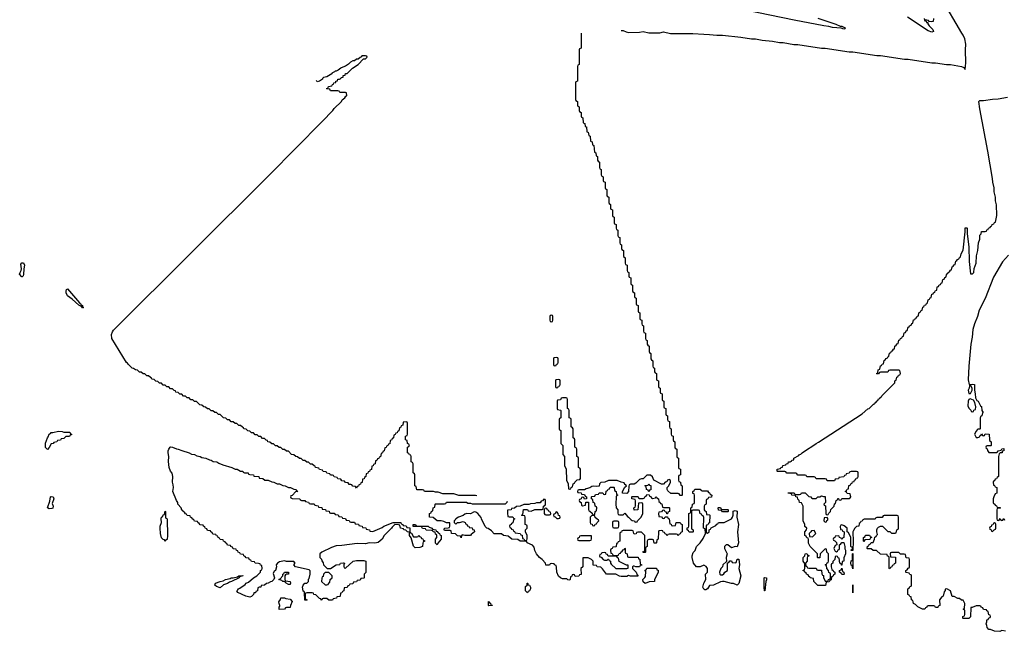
# Model space of a CAD drawing. Header units: inches. Extents: x 2550115 to 2887259, y 311850 to 494471.
# Tile 17 of 115: x 2679708 to 2690417, y 353508 to 360158. Entities that reach past the tile are written whole.
import ezdxf

# ---------------------------------------------------------------- set-up
doc = ezdxf.new("R2010")
doc.units = ezdxf.units.IN
doc.header["$MEASUREMENT"] = 0
for name, color, linetype in [('C6375', 7, 'Continuous'), ('C6385', 7, 'Continuous'), ('C6386', 7, 'Continuous'), ('C6395', 7, 'Continuous')]:
    doc.layers.add(name, color=color, linetype=linetype)

msp = doc.modelspace()

# ---------------------------------------------------------------- linework, layer by layer
at = {"layer": 'C6375', "color": 6}
msp.add_lwpolyline([(2679730, 357362), (2679708, 357390), (2679713, 357410), (2679725, 357430), (2679728, 357450), (2679721, 357499), (2679730, 357516), (2679750, 357515), (2679762, 357490), (2679752, 357448), (2679750, 357386), (2679746, 357374), (2679737, 357363)], close=True, dxfattribs=at)
msp.add_lwpolyline([(2680000, 355496), (2679990, 355506), (2679990, 355554), (2680000, 355583)], dxfattribs=at)
at = {"layer": 'C6385', "color": 6}
for points in [[(2685814, 360000), (2685814, 359850), (2685798, 359842), (2685794, 359830), (2685794, 359670), (2685778, 359662), (2685774, 359650), (2685774, 359490), (2685758, 359482), (2685754, 359470), (2685754, 359290), (2685758, 359278), (2685774, 359270), (2685774, 359230), (2685778, 359218), (2685794, 359210), (2685794, 359170), (2685798, 359158), (2685814, 359150), (2685814, 359110), (2685818, 359098), (2685832, 359092), (2685838, 359038), (2685854, 359030), (2685858, 358998), (2685872, 358992), (2685878, 358938), (2685890, 358934), (2685898, 358898), (2685912, 358890), (2685918, 358838), (2685934, 358830), (2685938, 358798), (2685952, 358790), (2685958, 358718), (2685974, 358710), (2685978, 358678), (2685994, 358670), (2685994, 358630), (2685998, 358618), (2686014, 358610), (2686014, 358550), (2686018, 358538), (2686034, 358530), (2686034, 358470), (2686038, 358458), (2686054, 358450), (2686054, 358410), (2686058, 358398), (2686074, 358390), (2686074, 358330), (2686078, 358318), (2686094, 358310), (2686094, 358250), (2686098, 358238), (2686114, 358230), (2686114, 358170), (2686118, 358158), (2686134, 358150), (2686134, 358110), (2686138, 358098), (2686154, 358090), (2686154, 358030), (2686158, 358018), (2686174, 358010), (2686174, 357950), (2686178, 357938), (2686194, 357930), (2686194, 357890), (2686198, 357878), (2686214, 357870), (2686214, 357810), (2686218, 357798), (2686234, 357790), (2686234, 357730), (2686238, 357718), (2686254, 357710), (2686254, 357670), (2686258, 357658), (2686274, 357650), (2686274, 357590), (2686278, 357578), (2686294, 357570), (2686294, 357510), (2686298, 357498), (2686314, 357490), (2686314, 357430), (2686318, 357418), (2686334, 357410), (2686334, 357370), (2686338, 357358), (2686354, 357350), (2686354, 357290), (2686358, 357278), (2686374, 357270), (2686374, 357210), (2686378, 357198), (2686394, 357190), (2686394, 357150), (2686398, 357138), (2686414, 357130), (2686414, 357070), (2686418, 357058), (2686434, 357050), (2686434, 356990), (2686438, 356978), (2686454, 356970), (2686454, 356910), (2686458, 356898), (2686474, 356890), (2686474, 356850), (2686478, 356838), (2686494, 356830), (2686494, 356770), (2686498, 356758), (2686514, 356750), (2686514, 356690), (2686518, 356678), (2686534, 356670), (2686534, 356630), (2686538, 356618), (2686554, 356610), (2686554, 356550), (2686558, 356538), (2686574, 356530), (2686574, 356470), (2686578, 356458), (2686594, 356450), (2686594, 356390), (2686598, 356378), (2686614, 356370), (2686614, 356330), (2686618, 356318), (2686634, 356310), (2686634, 356250), (2686638, 356238), (2686654, 356230), (2686654, 356170), (2686658, 356158), (2686674, 356150), (2686674, 356110), (2686678, 356098), (2686694, 356090), (2686694, 356030), (2686698, 356018), (2686714, 356010), (2686714, 355950), (2686718, 355938), (2686734, 355930), (2686734, 355870), (2686738, 355858), (2686754, 355850), (2686754, 355810), (2686758, 355798), (2686774, 355790), (2686774, 355730), (2686778, 355718), (2686794, 355710), (2686794, 355650), (2686798, 355638), (2686814, 355630), (2686814, 355590), (2686818, 355578), (2686834, 355570), (2686834, 355510), (2686838, 355498), (2686854, 355490), (2686854, 355410), (2686858, 355398), (2686874, 355390), (2686874, 355290), (2686878, 355278), (2686894, 355270), (2686894, 355210), (2686878, 355202), (2686874, 355190), (2686874, 355150), (2686878, 355138), (2686894, 355130), (2686898, 355098), (2686914, 355090), (2686914, 354990), (2686910, 354986), (2686890, 354986), (2686882, 355002), (2686870, 355006), (2686790, 355006), (2686756, 355036), (2686749, 355049), (2686749, 355070), (2686768, 355090), (2686788, 355130), (2686787, 355147), (2686776, 355156), (2686770, 355158), (2686754, 355150), (2686745, 355135), (2686730, 355128), (2686711, 355109), (2686689, 355109), (2686606, 355150), (2686590, 355186), (2686570, 355206), (2686530, 355206), (2686490, 355166), (2686470, 355166), (2686450, 355158), (2686410, 355118), (2686390, 355108), (2686353, 355107), (2686338, 355102), (2686333, 355087), (2686331, 355029), (2686310, 355006), (2686266, 355010), (2686266, 355030), (2686290, 355074), (2686306, 355090), (2686302, 355102), (2686290, 355106), (2686282, 355122), (2686248, 355128), (2686207, 355147), (2686113, 355147), (2686072, 355128), (2686030, 355126), (2686014, 355110), (2686010, 355088), (2685978, 355082), (2685950, 355088), (2685930, 355082), (2685910, 355069), (2685870, 355058), (2685850, 355046), (2685790, 355046), (2685778, 355042), (2685774, 355030), (2685778, 355018), (2685813, 355013), (2685818, 354998), (2685850, 354994), (2685858, 354978), (2685874, 354970), (2685873, 354947), (2685850, 354946), (2685842, 354962), (2685830, 354966), (2685818, 354962), (2685813, 354947), (2685798, 354942), (2685794, 354930), (2685798, 354918), (2685814, 354910), (2685818, 354878), (2685830, 354874), (2685862, 354878), (2685867, 354913), (2685893, 354913), (2685893, 354833), (2685898, 354818), (2685910, 354814), (2685933, 354793), (2685938, 354778), (2685950, 354774), (2685962, 354778), (2685966, 354810), (2685982, 354818), (2685986, 354850), (2685982, 354862), (2685966, 354870), (2685962, 354902), (2685947, 354907), (2685942, 354942), (2685926, 354950), (2685926, 354970), (2685930, 354974), (2685962, 354978), (2685970, 354994), (2686002, 354998), (2686010, 355014), (2686050, 355014), (2686058, 354998), (2686070, 354994), (2686082, 354998), (2686087, 355033), (2686102, 355038), (2686107, 355053), (2686122, 355058), (2686130, 355074), (2686170, 355074), (2686174, 355070), (2686178, 355038), (2686194, 355030), (2686198, 354998), (2686214, 354990), (2686198, 354982), (2686194, 354970), (2686192, 354890), (2686194, 354850), (2686214, 354830), (2686213, 354793), (2686218, 354778), (2686230, 354774), (2686270, 354774), (2686290, 354794), (2686318, 354758), (2686331, 354751), (2686360, 354720), (2686370, 354712), (2686394, 354710), (2686398, 354698), (2686410, 354694), (2686422, 354698), (2686426, 354710), (2686468, 354750), (2686486, 354790), (2686486, 354890), (2686482, 354902), (2686470, 354906), (2686438, 354902), (2686431, 354829), (2686390, 354826), (2686388, 354852), (2686402, 354858), (2686407, 354873), (2686407, 354927), (2686402, 354942), (2686366, 354950), (2686366, 354970), (2686370, 354974), (2686427, 354973), (2686434, 354970), (2686438, 354958), (2686450, 354954), (2686490, 354954), (2686502, 354958), (2686510, 354974), (2686522, 354978), (2686530, 354994), (2686553, 354993), (2686558, 354978), (2686570, 354974), (2686578, 354958), (2686590, 354954), (2686622, 354958), (2686630, 354974), (2686638, 354958), (2686654, 354950), (2686658, 354918), (2686674, 354910), (2686678, 354898), (2686693, 354893), (2686698, 354858), (2686710, 354854), (2686770, 354854), (2686774, 354850), (2686774, 354810), (2686758, 354802), (2686753, 354787), (2686747, 354787), (2686742, 354802), (2686727, 354807), (2686722, 354822), (2686710, 354826), (2686698, 354822), (2686690, 354806), (2686658, 354802), (2686654, 354790), (2686658, 354758), (2686690, 354754), (2686698, 354738), (2686710, 354734), (2686722, 354738), (2686730, 354754), (2686753, 354753), (2686758, 354738), (2686772, 354732), (2686778, 354678), (2686793, 354673), (2686798, 354658), (2686810, 354654), (2686842, 354658), (2686848, 354692), (2686893, 354693), (2686898, 354678), (2686914, 354670), (2686914, 354590), (2686898, 354582), (2686893, 354567), (2686878, 354562), (2686870, 354546), (2686862, 354562), (2686850, 354566), (2686770, 354566), (2686758, 354562), (2686750, 354546), (2686742, 354562), (2686727, 354567), (2686722, 354582), (2686707, 354587), (2686702, 354602), (2686690, 354606), (2686658, 354602), (2686654, 354590), (2686652, 354510), (2686638, 354502), (2686634, 354470), (2686630, 354466), (2686607, 354467), (2686602, 354502), (2686590, 354506), (2686550, 354506), (2686538, 354502), (2686534, 354490), (2686534, 354430), (2686518, 354422), (2686514, 354410), (2686514, 354370), (2686510, 354366), (2686490, 354366), (2686487, 354373), (2686502, 354378), (2686506, 354390), (2686506, 354550), (2686470, 354586), (2686430, 354586), (2686418, 354582), (2686413, 354567), (2686390, 354566), (2686386, 354570), (2686382, 354602), (2686370, 354606), (2686270, 354606), (2686258, 354602), (2686253, 354587), (2686238, 354582), (2686234, 354570), (2686234, 354490), (2686218, 354482), (2686210, 354466), (2686198, 354462), (2686194, 354430), (2686190, 354426), (2686158, 354422), (2686153, 354407), (2686138, 354402), (2686134, 354390), (2686138, 354358), (2686153, 354353), (2686158, 354338), (2686170, 354334), (2686210, 354334), (2686222, 354338), (2686227, 354353), (2686242, 354358), (2686246, 354370), (2686262, 354378), (2686270, 354394), (2686282, 354398), (2686290, 354414), (2686294, 354410), (2686294, 354370), (2686298, 354358), (2686314, 354350), (2686318, 354318), (2686330, 354314), (2686433, 354313), (2686438, 354298), (2686452, 354292), (2686458, 354238), (2686470, 354234), (2686473, 354227), (2686458, 354222), (2686450, 354208), (2686408, 354208), (2686390, 354218), (2686382, 354218), (2686374, 354210), (2686374, 354190), (2686412, 354150), (2686422, 354122), (2686433, 354107), (2686350, 354108), (2686330, 354115), (2686310, 354106), (2686250, 354106), (2686230, 354108), (2686190, 354129), (2686090, 354129), (2686048, 354188), (2686030, 354206), (2685988, 354208), (2685982, 354222), (2685947, 354227), (2685946, 354270), (2685926, 354290), (2685890, 354308), (2685850, 354308), (2685834, 354306), (2685832, 354210), (2685812, 354190), (2685813, 354127), (2685798, 354122), (2685790, 354108), (2685750, 354106), (2685742, 354122), (2685730, 354126), (2685718, 354122), (2685713, 354107), (2685698, 354102), (2685694, 354070), (2685690, 354066), (2685670, 354068), (2685658, 354078), (2685610, 354078), (2685589, 354089), (2685570, 354108), (2685549, 354150), (2685547, 354207), (2685542, 354222), (2685526, 354230), (2685522, 354242), (2685490, 354246), (2685478, 354242), (2685470, 354228), (2685429, 354229), (2685426, 354250), (2685389, 354289), (2685361, 354310), (2685329, 354350), (2685310, 354388), (2685304, 354424), (2685285, 354445), (2685226, 354470), (2685222, 354482), (2685208, 354488), (2685150, 354490), (2685125, 354505), (2685062, 354510), (2685022, 354542), (2684969, 354550), (2684947, 354567), (2684869, 354569), (2684841, 354601), (2684805, 354625), (2684790, 354629), (2684770, 354649), (2684729, 354730), (2684726, 354746), (2684690, 354789), (2684670, 354802), (2684650, 354809), (2684610, 354786), (2684570, 354788), (2684550, 354782), (2684531, 354769), (2684482, 354750), (2684452, 354730), (2684445, 354715), (2684434, 354710), (2684434, 354690), (2684450, 354674), (2684468, 354692), (2684490, 354692), (2684530, 354702), (2684554, 354690), (2684558, 354678), (2684570, 354674), (2684574, 354654), (2684594, 354650), (2684598, 354638), (2684630, 354632), (2684634, 354614), (2684652, 354610), (2684654, 354590), (2684618, 354562), (2684610, 354549), (2684549, 354549), (2684522, 354558), (2684512, 354548), (2684510, 354526), (2684502, 354542), (2684470, 354548), (2684447, 354567), (2684406, 354570), (2684402, 354602), (2684390, 354606), (2684330, 354606), (2684326, 354610), (2684330, 354631), (2684367, 354633), (2684382, 354638), (2684387, 354653), (2684386, 354686), (2684350, 354689), (2684322, 354702), (2684291, 354709), (2684250, 354709), (2684204, 354744), (2684166, 354750), (2684166, 354790), (2684182, 354798), (2684187, 354813), (2684202, 354818), (2684206, 354850), (2684222, 354858), (2684226, 354890), (2684230, 354894), (2684330, 354894), (2684342, 354898), (2684350, 354912), (2684568, 354912), (2684582, 354902), (2684610, 354902), (2684630, 354894), (2684990, 354894), (2685010, 354914), (2685015, 354925)], [(2687147, 360000), (2687210, 359997), (2687290, 359990), (2687351, 359989), (2687550, 359969), (2687669, 359949), (2687710, 359949), (2687785, 359935), (2687897, 359923), (2687970, 359909), (2688010, 359909), (2688129, 359889), (2688170, 359889), (2688429, 359849), (2688470, 359849), (2688729, 359809), (2688770, 359809), (2689029, 359769), (2689070, 359769), (2689330, 359729), (2689370, 359729), (2689630, 359689), (2689670, 359689), (2689789, 359669), (2689830, 359669), (2689950, 359649), (2689977, 359637), (2689990, 359618), (2689999, 359690), (2689994, 359830), (2689997, 359890), (2689987, 359950), (2689970, 359990), (2689963, 360000)], [(2684680, 354980), (2684666, 354986), (2684486, 354986), (2684430, 355004), (2684310, 355004), (2684260, 355020), (2684230, 355022), (2684208, 355028), (2684110, 355029), (2684102, 355042), (2684090, 355046), (2684027, 355047), (2684022, 355082), (2684006, 355090), (2684006, 355210), (2684002, 355222), (2683986, 355230), (2683986, 355330), (2683982, 355342), (2683966, 355350), (2683966, 355410), (2683962, 355422), (2683947, 355427), (2683942, 355442), (2683926, 355450), (2683926, 355510), (2683942, 355518), (2683946, 355530), (2683942, 355542), (2683926, 355550), (2683922, 355582), (2683906, 355590), (2683906, 355630), (2683922, 355638), (2683926, 355650), (2683926, 355770), (2683922, 355782), (2683910, 355786), (2683878, 355782), (2683874, 355750), (2683858, 355742), (2683853, 355727), (2683838, 355722), (2683833, 355687), (2683818, 355682), (2683813, 355667), (2683798, 355662), (2683793, 355647), (2683778, 355642), (2683774, 355610), (2683758, 355602), (2683753, 355587), (2683738, 355582), (2683733, 355547), (2683718, 355542), (2683713, 355527), (2683698, 355522), (2683693, 355507), (2683678, 355502), (2683674, 355470), (2683658, 355462), (2683653, 355447), (2683638, 355442), (2683633, 355407), (2683618, 355402), (2683613, 355387), (2683598, 355382), (2683593, 355367), (2683578, 355362), (2683574, 355330), (2683558, 355322), (2683553, 355307), (2683538, 355302), (2683533, 355267), (2683518, 355262), (2683513, 355247), (2683498, 355242), (2683493, 355227), (2683478, 355222), (2683474, 355190), (2683458, 355182), (2683453, 355167), (2683438, 355162), (2683433, 355127), (2683418, 355122), (2683413, 355107), (2683398, 355102), (2683393, 355087), (2683378, 355082), (2683370, 355066), (2683362, 355082), (2683330, 355086), (2683322, 355102), (2683310, 355106), (2683290, 355106), (2683282, 355122), (2683250, 355126), (2683242, 355142), (2683210, 355146), (2683202, 355162), (2683170, 355166), (2683162, 355182), (2683128, 355188), (2683122, 355202), (2683110, 355206), (2683090, 355206), (2683082, 355222), (2683050, 355226), (2683042, 355242), (2683010, 355246), (2683002, 355262), (2682970, 355266), (2682962, 355282), (2682926, 355290), (2682922, 355302), (2682910, 355306), (2682890, 355326), (2682870, 355326), (2682850, 355346), (2682830, 355346), (2682810, 355366), (2682790, 355366), (2682770, 355386), (2682750, 355386), (2682730, 355406), (2682710, 355408), (2682690, 355426), (2682666, 355430), (2682630, 355466), (2682610, 355466), (2682590, 355486), (2682570, 355486), (2682550, 355506), (2682530, 355506), (2682510, 355526), (2682490, 355526), (2682470, 355546), (2682450, 355548), (2682430, 355566), (2682406, 355570), (2682402, 355582), (2682390, 355586), (2682370, 355606), (2682350, 355606), (2682330, 355626), (2682310, 355626), (2682290, 355646), (2682270, 355646), (2682250, 355666), (2682230, 355666), (2682210, 355686), (2682190, 355688), (2682170, 355706), (2682146, 355710), (2682142, 355722), (2682130, 355726), (2682110, 355746), (2682090, 355746), (2682070, 355766), (2682050, 355766), (2682030, 355786), (2682010, 355786), (2681990, 355806), (2681970, 355808), (2681950, 355826), (2681926, 355830), (2681890, 355866), (2681870, 355866), (2681850, 355886), (2681830, 355886), (2681810, 355906), (2681790, 355906), (2681770, 355926), (2681750, 355926), (2681730, 355946), (2681710, 355948), (2681690, 355966), (2681666, 355970), (2681630, 356006), (2681610, 356006), (2681590, 356026), (2681570, 356026), (2681550, 356046), (2681530, 356046), (2681510, 356066), (2681490, 356066), (2681470, 356086), (2681450, 356088), (2681430, 356106), (2681406, 356110), (2681402, 356122), (2681390, 356126), (2681370, 356146), (2681350, 356146), (2681330, 356166), (2681310, 356166), (2681290, 356186), (2681270, 356186), (2681250, 356206), (2681230, 356206), (2681210, 356226), (2681190, 356228), (2681170, 356246), (2681146, 356250), (2681142, 356262), (2681130, 356266), (2681110, 356286), (2681090, 356286), (2681070, 356306), (2681050, 356306), (2681030, 356326), (2681010, 356326), (2680990, 356346), (2680966, 356350), (2680947, 356367), (2680930, 356368), (2680890, 356408), (2680882, 356422), (2680870, 356429), (2680709, 356690), (2680705, 356735), (2680716, 356764), (2680730, 356782), (2682426, 358470), (2682999, 359050), (2683115, 359170), (2683129, 359191), (2683208, 359270), (2683215, 359285), (2683246, 359310), (2683255, 359325), (2683266, 359330), (2683262, 359362), (2683250, 359366), (2683190, 359366), (2683182, 359382), (2683170, 359386), (2683090, 359386), (2683082, 359402), (2683050, 359406), (2683046, 359410), (2683062, 359418), (2683066, 359430), (2683102, 359438), (2683110, 359454), (2683122, 359458), (2683126, 359470), (2683146, 359474), (2683148, 359490), (2683166, 359494), (2683168, 359510), (2683188, 359512), (2683202, 359518), (2683206, 359530), (2683226, 359534), (2683228, 359550), (2683247, 359553), (2683250, 359571), (2683268, 359572), (2683328, 359630), (2683388, 359672), (2683447, 359733), (2683470, 359734), (2683486, 359750), (2683482, 359762), (2683470, 359766), (2683430, 359766), (2683425, 359755), (2683410, 359748), (2683391, 359729), (2683370, 359728), (2683350, 359709), (2683330, 359709), (2683305, 359695), (2683285, 359675), (2683250, 359654), (2683204, 359636), (2683202, 359630), (2683172, 359610), (2683150, 359599), (2683141, 359599), (2683132, 359590), (2683104, 359576), (2683102, 359570), (2683050, 359535), (2683012, 359528), (2683002, 359518), (2683002, 359510), (2682970, 359489), (2682943, 359483), (2682937, 359497)], [(2690000, 353647), (2689970, 353646), (2689966, 353650), (2689966, 353670), (2689982, 353678), (2689986, 353690), (2689986, 353730), (2689982, 353742), (2689968, 353750), (2689982, 353758), (2689988, 353810), (2689970, 353846), (2689950, 353848), (2689930, 353866), (2689910, 353866), (2689870, 353888), (2689850, 353888), (2689830, 353949), (2689790, 353969), (2689772, 353968), (2689772, 353952), (2689762, 353938), (2689751, 353890), (2689738, 353882), (2689712, 353850), (2689714, 353790), (2689698, 353782), (2689693, 353767), (2689670, 353766), (2689662, 353782), (2689650, 353786), (2689590, 353786), (2689578, 353782), (2689574, 353770), (2689558, 353762), (2689552, 353748), (2689526, 353750), (2689475, 353775), (2689450, 353798), (2689428, 353810), (2689427, 353827), (2689422, 353842), (2689408, 353850), (2689402, 353882), (2689390, 353886), (2689382, 353902), (2689366, 353910), (2689366, 353970), (2689382, 353978), (2689390, 353994), (2689402, 353998), (2689406, 354010), (2689406, 354110), (2689402, 354122), (2689390, 354126), (2689382, 354142), (2689350, 354146), (2689346, 354150), (2689346, 354170), (2689362, 354178), (2689370, 354194), (2689382, 354198), (2689386, 354210), (2689386, 354290), (2689382, 354302), (2689350, 354306), (2689342, 354342), (2689327, 354347), (2689288, 354348), (2689270, 354366), (2689190, 354366), (2689178, 354362), (2689174, 354350), (2689178, 354318), (2689233, 354313), (2689234, 354250), (2689218, 354242), (2689210, 354226), (2689198, 354222), (2689194, 354210), (2689178, 354202), (2689170, 354186), (2689166, 354190), (2689166, 354310), (2689162, 354322), (2689147, 354327), (2689142, 354342), (2689070, 354348), (2689027, 354387), (2688990, 354388), (2688970, 354406), (2688930, 354406), (2688926, 354410), (2688927, 354433), (2688942, 354438), (2688947, 354453), (2688962, 354458), (2688967, 354473), (2688990, 354474), (2689006, 354510), (2689007, 354533), (2689022, 354538), (2689026, 354550), (2689038, 354562), (2689029, 354589), (2689029, 354610), (2689038, 354630), (2689050, 354642), (2689070, 354652), (2689092, 354652), (2689150, 354594), (2689173, 354593), (2689190, 354574), (2689230, 354574), (2689242, 354578), (2689246, 354610), (2689262, 354618), (2689266, 354630), (2689266, 354750), (2689262, 354762), (2689250, 354766), (2689110, 354766), (2689098, 354762), (2689090, 354746), (2689030, 354746), (2689018, 354742), (2689011, 354729), (2688892, 354728), (2688878, 354722), (2688870, 354706), (2688858, 354702), (2688850, 354686), (2688838, 354682), (2688834, 354650), (2688810, 354646), (2688790, 354628), (2688775, 354605), (2688771, 354589), (2688774, 354490), (2688770, 354386), (2688750, 354386), (2688749, 354389), (2688750, 354394), (2688762, 354398), (2688766, 354410), (2688762, 354422), (2688750, 354426), (2688749, 354429), (2688749, 354530), (2688722, 354582), (2688706, 354590), (2688706, 354630), (2688676, 354656), (2688650, 354666), (2688638, 354662), (2688633, 354647), (2688634, 354614), (2688652, 354612), (2688658, 354598), (2688674, 354590), (2688672, 354530), (2688658, 354522), (2688650, 354506), (2688642, 354522), (2688626, 354530), (2688622, 354542), (2688610, 354546), (2688578, 354542), (2688573, 354527), (2688558, 354522), (2688554, 354510), (2688558, 354498), (2688573, 354493), (2688590, 354474), (2688594, 354450), (2688578, 354442), (2688562, 354410), (2688578, 354378), (2688590, 354374), (2688602, 354378), (2688610, 354394), (2688622, 354398), (2688626, 354410), (2688626, 354450), (2688640, 354460), (2688650, 354474), (2688670, 354474), (2688682, 354430), (2688684, 354404), (2688691, 354390), (2688691, 354350), (2688673, 354307), (2688672, 354270), (2688654, 354266), (2688651, 354229), (2688650, 354226), (2688647, 354227), (2688642, 354242), (2688628, 354248), (2688622, 354302), (2688610, 354306), (2688602, 354322), (2688590, 354326), (2688578, 354322), (2688572, 354288), (2688553, 354267), (2688552, 354248), (2688538, 354242), (2688534, 354230), (2688534, 354210), (2688542, 354182), (2688554, 354170), (2688558, 354158), (2688574, 354150), (2688574, 354130), (2688558, 354122), (2688550, 354106), (2688538, 354102), (2688532, 354068), (2688518, 354062), (2688513, 354047), (2688478, 354042), (2688473, 354007), (2688390, 354008), (2688376, 354016), (2688346, 354050), (2688342, 354082), (2688306, 354090), (2688302, 354102), (2688290, 354106), (2688282, 354122), (2688266, 354130), (2688262, 354142), (2688246, 354150), (2688242, 354162), (2688230, 354166), (2688230, 354174), (2688242, 354178), (2688247, 354193), (2688248, 354230), (2688247, 354247), (2688229, 354270), (2688229, 354310), (2688248, 354330), (2688250, 354352), (2688270, 354354), (2688278, 354338), (2688294, 354330), (2688278, 354322), (2688273, 354307), (2688272, 354270), (2688254, 354250), (2688258, 354218), (2688270, 354214), (2688278, 354198), (2688290, 354194), (2688370, 354194), (2688378, 354178), (2688390, 354174), (2688430, 354174), (2688433, 354133), (2688438, 354118), (2688450, 354114), (2688452, 354090), (2688464, 354064), (2688470, 354054), (2688490, 354054), (2688502, 354058), (2688506, 354070), (2688522, 354078), (2688526, 354090), (2688526, 354130), (2688522, 354142), (2688510, 354146), (2688506, 354170), (2688486, 354190), (2688482, 354222), (2688468, 354230), (2688482, 354238), (2688490, 354254), (2688502, 354258), (2688506, 354270), (2688506, 354350), (2688488, 354368), (2688482, 354402), (2688470, 354406), (2688414, 354350), (2688410, 354306), (2688390, 354306), (2688386, 354310), (2688386, 354350), (2688306, 354430), (2688288, 354468), (2688287, 354507), (2688282, 354522), (2688270, 354526), (2688262, 354542), (2688249, 354549), (2688249, 354590), (2688267, 354613), (2688268, 354630), (2688249, 354649), (2688249, 354669), (2688229, 354709), (2688229, 354870), (2688210, 354906), (2688188, 354910), (2688186, 354930), (2688170, 354946), (2688166, 354966), (2688148, 354970), (2688146, 354986), (2688106, 354990), (2688102, 355002), (2688066, 355010), (2688066, 355014), (2688130, 355012), (2688138, 354998), (2688150, 354994), (2688190, 354994), (2688202, 354998), (2688210, 355014), (2688250, 355012), (2688290, 354974), (2688312, 354972), (2688318, 354958), (2688330, 354954), (2688370, 354954), (2688390, 354972), (2688410, 354972), (2688430, 354982), (2688450, 354974), (2688470, 354974), (2688472, 354910), (2688454, 354890), (2688458, 354878), (2688472, 354872), (2688474, 354790), (2688478, 354778), (2688490, 354774), (2688502, 354778), (2688507, 354793), (2688526, 354810), (2688530, 354834), (2688566, 354870), (2688570, 354894), (2688582, 354898), (2688588, 354932), (2688602, 354938), (2688607, 354953), (2688613, 354953), (2688618, 354938), (2688630, 354934), (2688642, 354938), (2688650, 354954), (2688730, 354954), (2688742, 354958), (2688746, 354970), (2688742, 355002), (2688707, 355007), (2688702, 355022), (2688686, 355030), (2688702, 355038), (2688707, 355053), (2688722, 355058), (2688727, 355093), (2688742, 355098), (2688747, 355113), (2688762, 355118), (2688767, 355133), (2688782, 355138), (2688787, 355153), (2688802, 355158), (2688807, 355173), (2688822, 355178), (2688826, 355190), (2688826, 355230), (2688822, 355242), (2688810, 355246), (2688750, 355246), (2688738, 355242), (2688730, 355226), (2688698, 355222), (2688693, 355207), (2688678, 355202), (2688673, 355187), (2688618, 355182), (2688613, 355167), (2688578, 355162), (2688570, 355146), (2688490, 355146), (2688482, 355162), (2688470, 355166), (2688370, 355166), (2688362, 355182), (2688350, 355186), (2688270, 355186), (2688262, 355202), (2688250, 355206), (2688170, 355206), (2688162, 355222), (2688150, 355226), (2688050, 355226), (2688042, 355242), (2688030, 355246), (2687950, 355246), (2687946, 355250), (2687948, 355270), (2687982, 355278), (2687986, 355290), (2688006, 355294), (2688008, 355310), (2688042, 355318), (2688046, 355330), (2688066, 355334), (2688068, 355350), (2688088, 355352), (2688102, 355358), (2688106, 355370), (2688126, 355374), (2688128, 355390), (2688182, 355418), (2688189, 355430), (2688205, 355435), (2688218, 355450), (2688278, 355490), (2688324, 355516), (2688370, 355551), (2688397, 355563), (2688870, 355871), (2688934, 355926), (2688948, 355932), (2688990, 355974), (2689002, 355978), (2689006, 355990), (2689022, 355998), (2689026, 356010), (2689042, 356018), (2689050, 356034), (2689062, 356038), (2689066, 356050), (2689082, 356058), (2689086, 356070), (2689226, 356210), (2689226, 356230), (2689242, 356238), (2689247, 356273), (2689262, 356278), (2689267, 356293), (2689282, 356298), (2689286, 356310), (2689282, 356342), (2689270, 356346), (2689170, 356346), (2689158, 356342), (2689150, 356326), (2689070, 356326), (2689058, 356322), (2689050, 356306), (2689030, 356306), (2689026, 356310), (2689042, 356318), (2689046, 356350), (2689062, 356358), (2689070, 356394), (2689082, 356398), (2689090, 356414), (2689102, 356418), (2689110, 356454), (2689122, 356458), (2689130, 356474), (2689142, 356478), (2689150, 356494), (2689162, 356498), (2689168, 356532), (2689182, 356538), (2689190, 356554), (2689202, 356558), (2689210, 356574), (2689222, 356578), (2689226, 356610), (2689242, 356618), (2689250, 356634), (2689262, 356638), (2689270, 356674), (2689282, 356678), (2689286, 356690), (2689302, 356698), (2689310, 356714), (2689322, 356718), (2689328, 356752), (2689342, 356758), (2689350, 356774), (2689362, 356778), (2689370, 356814), (2689382, 356818), (2689386, 356830), (2689402, 356838), (2689410, 356854), (2689422, 356858), (2689430, 356894), (2689442, 356898), (2689450, 356914), (2689462, 356918), (2689470, 356934), (2689482, 356938), (2689488, 356972), (2689502, 356978), (2689510, 356994), (2689522, 356998), (2689530, 357034), (2689542, 357038), (2689550, 357054), (2689562, 357058), (2689570, 357074), (2689582, 357078), (2689588, 357112), (2689602, 357118), (2689610, 357134), (2689622, 357138), (2689630, 357174), (2689642, 357178), (2689646, 357190), (2689662, 357198), (2689670, 357214), (2689682, 357218), (2689688, 357252), (2689702, 357258), (2689710, 357274), (2689722, 357278), (2689730, 357294), (2689742, 357298), (2689748, 357332), (2689762, 357338), (2689770, 357354), (2689782, 357358), (2689790, 357394), (2689802, 357398), (2689806, 357410), (2689822, 357418), (2689830, 357434), (2689842, 357438), (2689848, 357472), (2689862, 357478), (2689870, 357494), (2689882, 357498), (2689890, 357534), (2689902, 357538), (2689906, 357550), (2689922, 357558), (2689930, 357574), (2689942, 357578), (2689948, 357612), (2689968, 357652), (2689990, 357850), (2689990, 357894), (2690000, 357894)], [(2680000, 355583), (2680010, 355610), (2680019, 355621), (2680030, 355650), (2680042, 355658), (2680050, 355671), (2680069, 355671), (2680130, 355685), (2680170, 355682), (2680190, 355674), (2680252, 355672), (2680258, 355658), (2680273, 355653), (2680270, 355646), (2680258, 355642), (2680250, 355628), (2680210, 355626), (2680190, 355606), (2680158, 355602), (2680152, 355588), (2680118, 355582), (2680114, 355570), (2680078, 355562), (2680074, 355550), (2680050, 355546), (2680030, 355506), (2680010, 355486), (2680000, 355496)]]:
    msp.add_lwpolyline(points, dxfattribs=at)
for points in [[(2680396, 357024), (2680390, 357025), (2680379, 357039), (2680350, 357054), (2680278, 357118), (2680230, 357155), (2680215, 357190), (2680212, 357210), (2680217, 357223), (2680230, 357231), (2680360, 357080), (2680370, 357073), (2680376, 357056), (2680390, 357050), (2680393, 357033), (2680402, 357030)], [(2685490, 356946), (2685478, 356942), (2685474, 356930), (2685474, 356890), (2685478, 356878), (2685490, 356874), (2685502, 356878), (2685506, 356890), (2685506, 356930), (2685502, 356942)], [(2685550, 356486), (2685518, 356482), (2685514, 356470), (2685514, 356410), (2685518, 356398), (2685530, 356394), (2685542, 356398), (2685547, 356413), (2685562, 356418), (2685566, 356430), (2685566, 356470), (2685562, 356482)], [(2685570, 356246), (2685538, 356242), (2685534, 356230), (2685534, 356170), (2685538, 356158), (2685550, 356154), (2685562, 356158), (2685567, 356173), (2685582, 356178), (2685586, 356190), (2685586, 356230), (2685582, 356242)], [(2685650, 356046), (2685610, 356046), (2685598, 356042), (2685590, 356026), (2685558, 356022), (2685554, 356010), (2685554, 355930), (2685558, 355918), (2685590, 355914), (2685594, 355910), (2685594, 355830), (2685578, 355822), (2685574, 355810), (2685574, 355710), (2685578, 355698), (2685594, 355690), (2685594, 355550), (2685614, 355530), (2685614, 355430), (2685634, 355410), (2685634, 355310), (2685652, 355270), (2685654, 355150), (2685672, 355112), (2685678, 355058), (2685690, 355054), (2685702, 355058), (2685707, 355073), (2685722, 355078), (2685726, 355110), (2685742, 355118), (2685746, 355130), (2685770, 355154), (2685802, 355158), (2685806, 355170), (2685806, 355270), (2685802, 355282), (2685786, 355290), (2685786, 355390), (2685782, 355402), (2685766, 355410), (2685766, 355490), (2685762, 355502), (2685746, 355510), (2685746, 355590), (2685742, 355602), (2685726, 355610), (2685726, 355710), (2685722, 355722), (2685706, 355730), (2685706, 355810), (2685702, 355822), (2685686, 355830), (2685686, 355910), (2685682, 355922), (2685666, 355930), (2685666, 356030), (2685662, 356042)], [(2682870, 354894), (2682910, 354894), (2682918, 354878), (2682953, 354873), (2682958, 354858), (2682993, 354853), (2682998, 354838), (2683033, 354833), (2683038, 354818), (2683073, 354813), (2683078, 354798), (2683090, 354794), (2683130, 354794), (2683138, 354778), (2683173, 354773), (2683178, 354758), (2683213, 354753), (2683218, 354738), (2683253, 354733), (2683258, 354718), (2683293, 354713), (2683298, 354698), (2683310, 354694), (2683350, 354694), (2683358, 354678), (2683393, 354673), (2683398, 354658), (2683433, 354653), (2683438, 354638), (2683473, 354633), (2683478, 354618), (2683513, 354613), (2683518, 354598), (2683550, 354594), (2683650, 354638), (2683669, 354651), (2683770, 354691), (2683847, 354693), (2683854, 354690), (2683858, 354678), (2683874, 354670), (2683878, 354658), (2683910, 354654), (2683918, 354638), (2683952, 354632), (2683953, 354593), (2683958, 354578), (2683970, 354574), (2683990, 354534), (2684030, 354534), (2684042, 354538), (2684050, 354554), (2684058, 354538), (2684070, 354534), (2684078, 354518), (2684093, 354513), (2684098, 354498), (2684110, 354494), (2684110, 354486), (2684098, 354482), (2684092, 354468), (2684090, 354429), (2684060, 354420), (2684010, 354416), (2683990, 354435), (2683966, 354526), (2683949, 354551), (2683946, 354586), (2683926, 354590), (2683908, 354608), (2683886, 354610), (2683882, 354622), (2683849, 354629), (2683842, 354662), (2683827, 354667), (2683790, 354668), (2683758, 354642), (2683751, 354629), (2683672, 354550), (2683651, 354509), (2683606, 354474), (2683570, 354468), (2683510, 354470), (2683470, 354461), (2683377, 354463), (2683210, 354440), (2683150, 354437), (2683099, 354421), (2682993, 354367), (2682971, 354349), (2682971, 354310), (2682990, 354291), (2682995, 354275), (2683010, 354252), (2683011, 354231), (2683051, 354191), (2683090, 354191), (2683150, 354232), (2683190, 354234), (2683198, 354250), (2683230, 354253), (2683242, 354250), (2683232, 354230), (2683233, 354213), (2683238, 354198), (2683250, 354194), (2683335, 354270), (2683370, 354277), (2683410, 354277), (2683450, 354277), (2683474, 354270), (2683471, 354149), (2683454, 354130), (2683454, 354090), (2683450, 354086), (2683418, 354082), (2683410, 354066), (2683378, 354062), (2683370, 354046), (2683338, 354042), (2683330, 354026), (2683298, 354022), (2683293, 354007), (2683278, 354002), (2683270, 353986), (2683238, 353982), (2683234, 353950), (2683218, 353942), (2683210, 353926), (2683198, 353922), (2683194, 353890), (2683190, 353886), (2683158, 353882), (2683154, 353870), (2683118, 353862), (2683110, 353848), (2683070, 353848), (2683050, 353866), (2683010, 353866), (2682998, 353862), (2682994, 353850), (2682988, 353848), (2682982, 353862), (2682970, 353866), (2682930, 353906), (2682908, 353908), (2682902, 353922), (2682890, 353926), (2682830, 353926), (2682818, 353922), (2682814, 353910), (2682814, 353870), (2682818, 353858), (2682834, 353850), (2682830, 353846), (2682810, 353846), (2682806, 353930), (2682802, 353942), (2682790, 353946), (2682789, 353969), (2682783, 353990), (2682790, 354011), (2682809, 354030), (2682830, 354031), (2682849, 354050), (2682850, 354074), (2682856, 354084), (2682868, 354130), (2682867, 354167), (2682856, 354176), (2682708, 354210), (2682689, 354230), (2682706, 354250), (2682688, 354268), (2682610, 354269), (2682590, 354275), (2682535, 354265), (2682511, 354249), (2682498, 354230), (2682501, 354210), (2682491, 354170), (2682477, 354163), (2682465, 354135), (2682478, 354090), (2682474, 354070), (2682452, 354050), (2682435, 354045), (2682412, 354030), (2682391, 354029), (2682372, 354010), (2682334, 354006), (2682330, 353989), (2682312, 353988), (2682298, 353982), (2682293, 353947), (2682278, 353942), (2682272, 353928), (2682254, 353926), (2682252, 353910), (2682230, 353888), (2682210, 353878), (2682166, 353890), (2682082, 353930), (2682069, 353950), (2682082, 353958), (2682089, 353970), (2682104, 353976), (2682162, 354018), (2682170, 354030), (2682196, 354044), (2682250, 354091), (2682288, 354112), (2682326, 354150), (2682326, 354170), (2682342, 354178), (2682346, 354190), (2682342, 354222), (2682327, 354227), (2682322, 354242), (2682307, 354247), (2682270, 354248), (2682262, 354262), (2682230, 354266), (2682222, 354282), (2682207, 354287), (2682202, 354302), (2682170, 354306), (2682162, 354322), (2682146, 354330), (2682142, 354342), (2682110, 354346), (2682102, 354362), (2682086, 354370), (2682082, 354382), (2682067, 354387), (2682062, 354402), (2682030, 354406), (2682022, 354422), (2682006, 354430), (2682002, 354442), (2681970, 354446), (2681962, 354462), (2681946, 354470), (2681942, 354482), (2681926, 354490), (2681922, 354502), (2681890, 354506), (2681882, 354522), (2681866, 354530), (2681862, 354542), (2681847, 354547), (2681842, 354562), (2681810, 354566), (2681802, 354582), (2681786, 354590), (2681782, 354602), (2681750, 354606), (2681742, 354622), (2681730, 354626), (2681722, 354642), (2681706, 354650), (2681702, 354662), (2681670, 354666), (2681662, 354682), (2681646, 354690), (2681642, 354702), (2681610, 354706), (2681602, 354722), (2681590, 354726), (2681582, 354742), (2681566, 354750), (2681562, 354762), (2681530, 354766), (2681522, 354782), (2681510, 354786), (2681502, 354802), (2681486, 354810), (2681482, 354822), (2681470, 354826), (2681466, 354850), (2681429, 354890), (2681429, 354909), (2681415, 354930), (2681375, 355030), (2681382, 355070), (2681379, 355099), (2681370, 355130), (2681375, 355190), (2681367, 355227), (2681350, 355250), (2681335, 355290), (2681325, 355356), (2681329, 355410), (2681322, 355450), (2681324, 355470), (2681330, 355490), (2681346, 355510), (2681350, 355513), (2681371, 355510), (2681413, 355493), (2681431, 355490), (2681473, 355473), (2681551, 355450), (2681576, 355436), (2681611, 355430), (2681636, 355416), (2681670, 355410), (2681690, 355399), (2681732, 355390), (2681771, 355371), (2681791, 355370), (2681814, 355354), (2681852, 355350), (2681875, 355335), (2681918, 355318), (2682014, 355290), (2682051, 355271), (2682074, 355270), (2682111, 355251), (2682134, 355250), (2682138, 355238), (2682152, 355232), (2682194, 355230), (2682198, 355218), (2682212, 355212), (2682250, 355211), (2682254, 355194), (2682310, 355191), (2682314, 355174), (2682354, 355170), (2682373, 355153), (2682410, 355151), (2682450, 355132), (2682474, 355130), (2682510, 355112), (2682534, 355110), (2682570, 355092), (2682594, 355090), (2682630, 355072), (2682654, 355070), (2682690, 355052), (2682714, 355050), (2682718, 355038), (2682734, 355030), (2682710, 355028), (2682670, 354986), (2682658, 354982), (2682654, 354970), (2682658, 354958), (2682673, 354953), (2682754, 354950), (2682758, 354938), (2682772, 354932), (2682810, 354931), (2682818, 354918), (2682850, 354914), (2682858, 354898)], [(2686550, 355026), (2686542, 355042), (2686526, 355050), (2686522, 355082), (2686506, 355090), (2686510, 355094), (2686542, 355098), (2686550, 355112), (2686558, 355098), (2686572, 355092), (2686574, 355070), (2686572, 355048), (2686558, 355042)], [(2687130, 355034), (2687190, 355034), (2687198, 355018), (2687210, 355014), (2687218, 354998), (2687234, 354990), (2687233, 354967), (2687198, 354962), (2687193, 354947), (2687178, 354942), (2687174, 354930), (2687174, 354890), (2687158, 354882), (2687154, 354870), (2687154, 354830), (2687158, 354818), (2687174, 354810), (2687178, 354778), (2687210, 354774), (2687214, 354770), (2687212, 354688), (2687198, 354682), (2687193, 354667), (2687178, 354662), (2687174, 354650), (2687174, 354590), (2687178, 354578), (2687190, 354574), (2687206, 354590), (2687207, 354613), (2687222, 354618), (2687227, 354633), (2687280, 354660), (2687290, 354674), (2687302, 354678), (2687307, 354693), (2687370, 354692), (2687448, 354730), (2687462, 354750), (2687468, 354770), (2687467, 354813), (2687490, 354822), (2687510, 354814), (2687511, 354811), (2687507, 354750), (2687527, 354670), (2687515, 354590), (2687527, 354470), (2687510, 354428), (2687490, 354429), (2687450, 354415), (2687410, 354448), (2687390, 354448), (2687372, 354430), (2687372, 354410), (2687402, 354350), (2687392, 354310), (2687394, 354266), (2687354, 354230), (2687352, 354210), (2687332, 354190), (2687318, 354150), (2687322, 354130), (2687330, 354122), (2687350, 354122), (2687368, 354132), (2687378, 354150), (2687406, 354170), (2687406, 354254), (2687422, 354258), (2687430, 354274), (2687450, 354274), (2687458, 354258), (2687490, 354254), (2687502, 354258), (2687510, 354294), (2687530, 354294), (2687535, 354230), (2687531, 354190), (2687550, 354110), (2687530, 354028), (2687510, 354009), (2687470, 354029), (2687450, 354029), (2687370, 354049), (2687350, 354049), (2687330, 354045), (2687254, 354010), (2687212, 354008), (2687190, 353969), (2687170, 353958), (2687160, 353960), (2687150, 353966), (2687138, 353990), (2687149, 354030), (2687169, 354070), (2687168, 354130), (2687187, 354153), (2687188, 354190), (2687174, 354214), (2687150, 354228), (2687110, 354208), (2687070, 354208), (2687035, 354250), (2687022, 354310), (2687022, 354330), (2687034, 354366), (2687054, 354386), (2687069, 354431), (2687109, 354470), (2687142, 354518), (2687168, 354570), (2687162, 354622), (2687146, 354630), (2687147, 354747), (2687142, 354762), (2687130, 354766), (2687122, 354782), (2687110, 354786), (2687102, 354822), (2687090, 354826), (2687030, 354826), (2687018, 354822), (2687014, 354810), (2687014, 354630), (2687018, 354618), (2687034, 354610), (2687034, 354590), (2687030, 354586), (2686990, 354586), (2686982, 354602), (2686966, 354610), (2686967, 354633), (2686982, 354638), (2686986, 354650), (2686986, 354790), (2687002, 354798), (2687006, 354810), (2687006, 354850), (2687022, 354858), (2687026, 354890), (2687042, 354898), (2687046, 354910), (2687046, 354990), (2687042, 355002), (2687028, 355008), (2687028, 355030), (2687042, 355038), (2687050, 355054), (2687110, 355054), (2687118, 355038)], [(2680030, 354839), (2680010, 354850), (2680035, 354925), (2680044, 354970), (2680050, 354973), (2680071, 354970), (2680078, 354950), (2680063, 354897), (2680071, 354869), (2680070, 354848), (2680058, 354842)], [(2685410, 354946), (2685393, 354927), (2685378, 354922), (2685370, 354906), (2685330, 354906), (2685310, 354898), (2685265, 354895), (2685247, 354887), (2685190, 354886), (2685150, 354868), (2685113, 354867), (2685090, 354848), (2685058, 354842), (2685052, 354828), (2685014, 354826), (2685013, 354793), (2685018, 354758), (2685033, 354753), (2685072, 354752), (2685078, 354738), (2685094, 354730), (2685078, 354722), (2685070, 354686), (2685058, 354682), (2685054, 354670), (2685038, 354662), (2685034, 354650), (2685038, 354638), (2685054, 354630), (2685058, 354618), (2685074, 354610), (2685078, 354598), (2685090, 354594), (2685098, 354578), (2685153, 354573), (2685158, 354558), (2685172, 354552), (2685178, 354518), (2685190, 354514), (2685198, 354498), (2685210, 354494), (2685222, 354498), (2685227, 354513), (2685228, 354550), (2685208, 354590), (2685208, 354612), (2685226, 354630), (2685226, 354650), (2685222, 354662), (2685206, 354670), (2685206, 354750), (2685202, 354762), (2685170, 354766), (2685166, 354770), (2685182, 354778), (2685188, 354832), (2685230, 354834), (2685238, 354818), (2685270, 354814), (2685309, 354831), (2685390, 354834), (2685402, 354838), (2685406, 354870), (2685422, 354878), (2685426, 354890), (2685426, 354930), (2685422, 354942)], [(2681290, 354486), (2681282, 354502), (2681267, 354507), (2681250, 354526), (2681241, 354570), (2681237, 354630), (2681237, 354650), (2681249, 354690), (2681246, 354730), (2681249, 354749), (2681264, 354756), (2681270, 354774), (2681282, 354778), (2681290, 354814), (2681294, 354810), (2681294, 354750), (2681298, 354738), (2681310, 354734), (2681312, 354728), (2681314, 354550), (2681312, 354508), (2681298, 354502)], [(2685430, 354846), (2685418, 354842), (2685414, 354830), (2685414, 354790), (2685418, 354778), (2685430, 354774), (2685470, 354774), (2685482, 354778), (2685486, 354790), (2685482, 354802), (2685467, 354807), (2685462, 354822), (2685447, 354827), (2685442, 354842)], [(2685550, 354806), (2685538, 354802), (2685533, 354787), (2685518, 354782), (2685514, 354770), (2685518, 354758), (2685533, 354753), (2685550, 354734), (2685570, 354734), (2685582, 354738), (2685586, 354750), (2685582, 354762), (2685567, 354767), (2685566, 354790)], [(2687350, 354834), (2687410, 354834), (2687414, 354830), (2687414, 354810), (2687410, 354806), (2687350, 354806), (2687342, 354822), (2687307, 354827), (2687306, 354850), (2687310, 354854), (2687330, 354854), (2687338, 354838)], [(2684250, 354448), (2684230, 354466), (2684229, 354511), (2684246, 354530), (2684246, 354550), (2684242, 354562), (2684230, 354566), (2684226, 354586), (2684206, 354590), (2684202, 354602), (2684190, 354606), (2684128, 354608), (2684122, 354622), (2684090, 354626), (2684082, 354642), (2684070, 354646), (2683988, 354648), (2683986, 354670), (2684014, 354670), (2684018, 354658), (2684033, 354653), (2684150, 354651), (2684161, 354641), (2684194, 354630), (2684198, 354618), (2684234, 354610), (2684238, 354598), (2684250, 354594), (2684258, 354578), (2684273, 354573), (2684278, 354558), (2684292, 354550), (2684292, 354510), (2684255, 354465)], [(2685930, 354766), (2685914, 354750), (2685914, 354690), (2685918, 354678), (2685933, 354673), (2685938, 354658), (2685950, 354654), (2685962, 354658), (2685967, 354673), (2685982, 354678), (2685987, 354693), (2686006, 354710), (2686002, 354722), (2685987, 354727), (2685967, 354747), (2685962, 354762)], [(2686210, 354706), (2686170, 354706), (2686158, 354702), (2686154, 354690), (2686154, 354650), (2686158, 354638), (2686170, 354634), (2686210, 354634), (2686222, 354638), (2686226, 354650), (2686226, 354690), (2686222, 354702)], [(2688490, 354746), (2688458, 354742), (2688454, 354710), (2688470, 354694), (2688482, 354698), (2688487, 354713), (2688498, 354722), (2688496, 354736)], [(2688350, 354606), (2688318, 354602), (2688314, 354590), (2688294, 354570), (2688298, 354538), (2688330, 354534), (2688366, 354570)], [(2685926, 354546), (2685810, 354546), (2685798, 354542), (2685793, 354527), (2685778, 354522), (2685774, 354510), (2685778, 354498), (2685790, 354494), (2685910, 354494), (2685922, 354498), (2685927, 354513)], [(2688890, 354486), (2688886, 354490), (2688886, 354530), (2688902, 354538), (2688907, 354553), (2688950, 354554), (2688958, 354538), (2688973, 354533), (2688973, 354527), (2688958, 354522), (2688953, 354507), (2688898, 354502)], [(2686070, 354366), (2686038, 354362), (2686033, 354347), (2686018, 354342), (2686014, 354330), (2686018, 354318), (2686033, 354313), (2686054, 354290), (2686070, 354282), (2686098, 354282), (2686107, 354293), (2686113, 354293), (2686118, 354278), (2686132, 354272), (2686132, 354250), (2686140, 354240), (2686190, 354192), (2686310, 354192), (2686326, 354194), (2686326, 354226), (2686308, 354228), (2686229, 354269), (2686222, 354302), (2686206, 354310), (2686202, 354322), (2686190, 354326), (2686110, 354326), (2686102, 354342), (2686087, 354347), (2686082, 354362)], [(2688770, 354186), (2688762, 354222), (2688750, 354226), (2688749, 354250), (2688750, 354274), (2688762, 354278), (2688766, 354290), (2688766, 354350), (2688770, 354354)], [(2682630, 354018), (2682608, 354030), (2682589, 354049), (2682570, 354049), (2682559, 354059), (2682526, 354070), (2682540, 354080), (2682569, 354111), (2682569, 354131), (2682582, 354138), (2682590, 354152), (2682631, 354150), (2682631, 354130), (2682610, 354129), (2682598, 354122), (2682591, 354110), (2682591, 354071), (2682598, 354058), (2682651, 354050), (2682655, 354030), (2682650, 354018)], [(2683070, 354146), (2683030, 354146), (2683014, 354130), (2683010, 354106), (2682998, 354102), (2682993, 354087), (2682992, 354050), (2683030, 354014), (2683050, 354014), (2683062, 354018), (2683070, 354034), (2683082, 354038), (2683086, 354070), (2683106, 354090), (2683106, 354110)], [(2686510, 354029), (2686490, 354046), (2686486, 354070), (2686508, 354092), (2686515, 354105), (2686518, 354158), (2686508, 354172), (2686522, 354178), (2686530, 354194), (2686633, 354193), (2686638, 354178), (2686652, 354172), (2686651, 354151), (2686613, 354067), (2686611, 354049), (2686553, 354047)], [(2688650, 354126), (2688642, 354142), (2688626, 354150), (2688626, 354170), (2688642, 354178), (2688650, 354194), (2688658, 354158), (2688672, 354150), (2688674, 354130), (2688670, 354126)], [(2681890, 353982), (2681850, 353995), (2681830, 354010), (2681838, 354030), (2681888, 354050), (2681923, 354057), (2681948, 354070), (2681999, 354081), (2682010, 354091), (2682029, 354091), (2682078, 354102), (2682091, 354111), (2682134, 354114), (2682134, 354110), (2682098, 354102), (2682094, 354090), (2682012, 354050), (2681990, 354044), (2681970, 354029), (2681926, 354014)], [(2685230, 353928), (2685210, 353950), (2685210, 353994), (2685226, 354010), (2685228, 354032), (2685231, 354031), (2685233, 354027), (2685233, 354013), (2685251, 354011), (2685262, 353990), (2685262, 353970), (2685252, 353950), (2685238, 353942)], [(2687810, 353949), (2687804, 353990), (2687806, 354090), (2687810, 354095), (2687831, 354090), (2687831, 354069), (2687822, 354050), (2687814, 353950)], [(2688770, 353926), (2688768, 353950), (2688770, 354014)], [(2682530, 353746), (2682529, 353770), (2682538, 353782), (2682538, 353790), (2682529, 353810), (2682528, 353830), (2682545, 353855), (2682550, 353874), (2682588, 353872), (2682604, 353864), (2682650, 353856), (2682670, 353832), (2682652, 353790), (2682650, 353766), (2682610, 353766), (2682598, 353762), (2682590, 353749)], [(2684834, 353794), (2684846, 353794), (2684850, 353788), (2684810, 353786), (2684806, 353790), (2684807, 353833), (2684814, 353830), (2684818, 353818), (2684830, 353814)]]:
    msp.add_lwpolyline(points, close=True, dxfattribs=at)
at = {"layer": 'C6386', "color": 6}
msp.add_line((2685814, 360010), (2685814, 360000), dxfattribs=at)
for points in [[(2688390, 360175), (2688586, 360110), (2688630, 360086), (2688650, 360086), (2688670, 360078), (2688686, 360070), (2688682, 360058), (2688670, 360054), (2688644, 360064), (2688548, 360072), (2688510, 360083), (2688454, 360090), (2688130, 360153), (2686560, 360480)], [(2689963, 360000), (2689953, 360013), (2689733, 360390)], [(2689546, 360170), (2689547, 360153), (2689554, 360146), (2689566, 360146), (2689570, 360128), (2689586, 360126), (2689586, 360114), (2689598, 360090), (2689638, 360050), (2689648, 360030), (2689630, 360023), (2689590, 360037), (2689364, 360184)], [(2689646, 360170), (2689642, 360138), (2689630, 360134), (2689598, 360138), (2689594, 360150), (2689558, 360158)], [(2686250, 360042), (2686270, 360042), (2686304, 360024), (2686330, 360020), (2686450, 360023), (2686490, 360030), (2686550, 360014), (2686630, 360014), (2686670, 360016), (2686710, 360024), (2686788, 360008), (2687030, 360006), (2687147, 360000)]]:
    msp.add_lwpolyline(points, dxfattribs=at)
at = {"layer": 'C6395', "color": 6}
for points in [[(2690000, 357894), (2690010, 357894), (2690011, 357890), (2690011, 357830), (2690030, 357690), (2690036, 357530), (2690050, 357394), (2690070, 357394), (2690086, 357410), (2690089, 357451), (2690109, 357510), (2690114, 357590), (2690129, 357650), (2690135, 357730), (2690149, 357771), (2690150, 357814), (2690166, 357830), (2690170, 357854), (2690210, 357854), (2690222, 357858), (2690227, 357873), (2690242, 357878), (2690246, 357890), (2690262, 357898), (2690266, 357910), (2690282, 357918), (2690286, 357930), (2690302, 357938), (2690310, 357954), (2690322, 357958), (2690334, 358030), (2690330, 358146), (2690321, 358190), (2690320, 358230), (2690308, 358288), (2690306, 358330), (2690292, 358390), (2690290, 358430), (2690237, 358730), (2690150, 359189), (2690141, 359270), (2690150, 359278), (2690190, 359278), (2690290, 359295), (2690350, 359297), (2690450, 359314)], [(2690462, 357598), (2690396, 357524), (2690300, 357360), (2690210, 357127), (2690142, 356998), (2690126, 356930), (2690092, 356850), (2690076, 356790), (2690068, 356708), (2690052, 356630), (2690030, 356390), (2690024, 356244), (2690033, 356193), (2690070, 356196), (2690091, 356190), (2690091, 356131), (2690101, 356090), (2690105, 356045), (2690119, 356019), (2690131, 356010), (2690158, 355958), (2690170, 355954), (2690174, 355910), (2690178, 355898), (2690191, 355890), (2690178, 355882), (2690172, 355850), (2690158, 355842), (2690153, 355827), (2690154, 355710), (2690150, 355706), (2690130, 355706), (2690122, 355698), (2690110, 355686), (2690094, 355650), (2690110, 355614), (2690130, 355614), (2690142, 355618), (2690150, 355634), (2690162, 355638), (2690170, 355654), (2690178, 355638), (2690190, 355634), (2690202, 355638), (2690210, 355654), (2690253, 355653), (2690254, 355590), (2690258, 355578), (2690274, 355570), (2690274, 355530), (2690270, 355526), (2690230, 355526), (2690218, 355522), (2690214, 355510), (2690218, 355498), (2690232, 355492), (2690233, 355473), (2690250, 355454), (2690330, 355454), (2690342, 355458), (2690350, 355472), (2690382, 355478), (2690390, 355492), (2690410, 355494), (2690412, 355490), (2690411, 355469), (2690394, 355466), (2690392, 355450), (2690372, 355448), (2690362, 355438), (2690352, 355408), (2690354, 355190), (2690338, 355182), (2690333, 355167), (2690318, 355162), (2690310, 355146), (2690298, 355142), (2690294, 355130), (2690298, 355098), (2690310, 355094), (2690318, 355078), (2690334, 355070), (2690334, 355010), (2690318, 355002), (2690302, 354970), (2690294, 354950), (2690294, 354910), (2690298, 354898), (2690314, 354890), (2690318, 354878), (2690333, 354873), (2690338, 354858), (2690370, 354854), (2690374, 354850), (2690370, 354846), (2690338, 354842), (2690334, 354830), (2690334, 354730), (2690338, 354718), (2690350, 354714), (2690362, 354718), (2690370, 354734), (2690378, 354718), (2690390, 354714), (2690402, 354718), (2690410, 354734), (2690418, 354718)], [(2690430, 353509), (2690390, 353518), (2690368, 353508), (2690309, 353509), (2690268, 353528), (2690250, 353529), (2690229, 353550), (2690228, 353570), (2690218, 353590), (2690227, 353613), (2690228, 353632), (2690242, 353638), (2690250, 353654), (2690262, 353658), (2690266, 353670), (2690262, 353682), (2690248, 353688), (2690242, 353722), (2690226, 353730), (2690222, 353742), (2690190, 353746), (2690182, 353762), (2690166, 353770), (2690162, 353782), (2690150, 353786), (2690110, 353786), (2690066, 353766), (2690054, 353766), (2690050, 353666), (2690030, 353648), (2690000, 353647)]]:
    msp.add_lwpolyline(points, dxfattribs=at)
for points in [[(2690050, 356186), (2690038, 356182), (2690034, 356150), (2690022, 356130), (2690030, 356094), (2690050, 356094), (2690066, 356130), (2690066, 356150)], [(2690045, 356035), (2690031, 356029), (2690025, 356010), (2690020, 355960), (2690030, 355934), (2690053, 355913), (2690058, 355898), (2690070, 355894), (2690082, 355898), (2690087, 355913), (2690102, 355918), (2690106, 355950), (2690095, 355995), (2690082, 356022)], [(2690310, 354686), (2690298, 354682), (2690293, 354667), (2690278, 354662), (2690273, 354647), (2690258, 354642), (2690254, 354630), (2690258, 354618), (2690273, 354613), (2690278, 354598), (2690290, 354594), (2690307, 354613), (2690322, 354618), (2690326, 354630), (2690326, 354670), (2690322, 354682)]]:
    msp.add_lwpolyline(points, close=True, dxfattribs=at)

doc.saveas('drawing.dxf')
